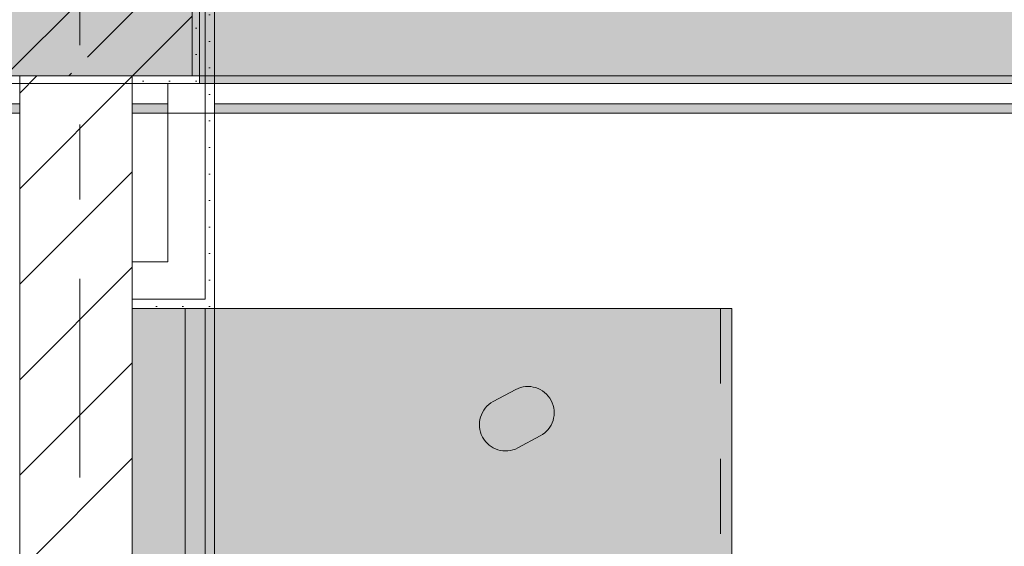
# Model space of a CAD drawing. Header units: metres. Extents: x -3.6 to 84.5, y -11 to 16.8.
# Tile 131 of 256: x 18.4 to 19.8, y 12.4 to 13.1. Entities that reach past the tile are written whole.
import ezdxf

# ---------------------------------------------------------------- set-up
doc = ezdxf.new("R2010")
doc.units = ezdxf.units.M
doc.header["$MEASUREMENT"] = 0
for name, pattern in [('Strichlinie doppelt', [0.546806, 0.264583, -0.105833, 0.070556, -0.105833]), ('Strichlinie eng', [0.115, 0.075, -0.04]), ('Wipeout_Contour', [1, 0, -1])]:
    doc.linetypes.add(name, pattern=pattern)
for name, color, linetype in [('451 - Universal.Achsen Raster', 7, 'Continuous'), ('605 - Struktur.Wand Innen', 7, 'Continuous'), ('607 - Struktur.Stütze', 7, 'Continuous'), ('608 - Struktur.Träger', 7, 'Continuous'), ('701 - Einrichtung.Möbel', 7, 'Continuous'), ('Neubau_606 - Struktur.Wand Innen Ausbau', 7, 'Continuous'), ('Neubau_653 - Abdeckung.TB Verkofferung', 7, 'Continuous')]:
    doc.layers.add(name, color=color, linetype=linetype)
pattern_1 = [(45, (0, 0), (-0.01767767, 0.01767767), [0, -0.025])]
pattern_2 = [(45, (0, 0), (-0.0848528, 0.0848528), []), (45, (-0.04243, 0.04243), (-0.0848528, 0.0848528), [0.09, -0.03])]

msp = doc.modelspace()

# ---------------------------------------------------------------- hatches: boundary and pattern name
at = {"layer": '607 - Struktur.Stütze', "linetype": 'Continuous', "lineweight": 0, "true_color": 0x000000}
h = msp.add_hatch(dxfattribs=at)
h.set_pattern_fill('Beton__Stahlbeton_0001', color=18, style=0, pattern_type=2)
h.set_pattern_definition(pattern_2)
h.paths.add_polyline_path([(18.38, 13), (18.68, 13), (18.68, 13.45), (18.38, 13.45)])
h = msp.add_hatch(dxfattribs=at)
h.set_pattern_fill('Gips_0001', color=18, style=0, pattern_type=2)
h.set_pattern_definition(pattern_1)
h.paths.add_polyline_path([(18.37, 13.445), (18.37, 12.99), (18.45, 12.99), (18.45, 13), (18.38, 13), (18.38, 13.445)])
h = msp.add_hatch(dxfattribs=at)
h.set_pattern_fill('Gips_0001', color=18, style=0, pattern_type=2)
h.set_pattern_definition(pattern_1)
h.paths.add_polyline_path([(18.68, 13), (18.6, 13), (18.6, 12.99), (18.69, 12.99), (18.69, 13.445), (18.68, 13.445)])
at = {"layer": '608 - Struktur.Träger', "linetype": 'Continuous', "lineweight": 0, "true_color": 0x000000}
h = msp.add_hatch(dxfattribs=at)
h.set_pattern_fill('Gips_0001', color=18, style=0, pattern_type=2)
h.set_pattern_definition(pattern_1)
h.paths.add_polyline_path([(21.97, 13), (18.69, 13), (18.69, 12.99), (21.97, 12.99)])
at = {"layer": '701 - Einrichtung.Möbel', "linetype": 'Continuous', "lineweight": 0, "true_color": 0x3a3a3a}
for points in [[(18.6, 10.69), (20.8, 10.69), (20.8, 11.49), (19.4, 11.49), (19.4, 12.69), (18.6, 12.69)], [(19.0966, 12.5741), (19.0816, 12.5661, 0.994302), (19.1144, 12.5043), (19.1444, 12.5203, 1), (19.1116, 12.5821)]]:
    msp.add_hatch(color=250, dxfattribs=at).paths.add_polyline_path(points)
at = {"layer": 'Neubau_606 - Struktur.Wand Innen Ausbau', "linetype": 'Continuous', "lineweight": 0, "true_color": 0x000000}
h = msp.add_hatch(dxfattribs=at)
h.set_pattern_fill('Gips_0001', color=18, style=0, pattern_type=2)
h.set_pattern_definition(pattern_1)
h.paths.add_polyline_path([(18.71, 12.7025), (18.71, 13.445), (18.6975, 13.445), (18.6975, 12.7025)])
h = msp.add_hatch(dxfattribs=at)
h.set_pattern_fill('Gips_0001', color=18, style=0, pattern_type=2)
h.set_pattern_definition(pattern_1)
h.paths.add_polyline_path([(18.6975, 12.69), (18.71, 12.69), (18.6975, 12.7025)])
h = msp.add_hatch(dxfattribs=at)
h.set_pattern_fill('Gips_0001', color=18, style=0, pattern_type=2)
h.set_pattern_definition(pattern_1)
h.paths.add_polyline_path([(18.6975, 12.7025), (18.71, 12.69), (18.71, 12.7025)])
at = {"layer": 'Neubau_653 - Abdeckung.TB Verkofferung', "linetype": 'Continuous', "lineweight": 0, "true_color": 0x000000}
h = msp.add_hatch(dxfattribs=at)
h.set_pattern_fill('Gips_0001', color=18, style=0, pattern_type=2)
h.set_pattern_definition(pattern_1)
h.paths.add_polyline_path([(15.11, 12.9505), (18.6475, 12.9505), (18.6475, 12.963), (15.11, 12.963)])
h = msp.add_hatch(dxfattribs=at)
h.set_pattern_fill('Gips_0001', color=18, style=0, pattern_type=2)
h.set_pattern_definition(pattern_1)
h.paths.add_polyline_path([(18.71, 12.9505), (22.2475, 12.9505), (22.2475, 12.963), (18.71, 12.963)])
h = msp.add_hatch(dxfattribs=at)
h.set_pattern_fill('Gips_0001', color=18, style=0, pattern_type=2)
h.set_pattern_definition(pattern_1)
h.paths.add_polyline_path([(18.71, 8.6495), (18.71, 12.69), (18.6975, 12.69), (18.6975, 8.6495)])

# ---------------------------------------------------------------- linework, layer by layer
at = {"layer": '607 - Struktur.Stütze', "color": 7, "linetype": 'Continuous', "lineweight": 13, "flags": 128}
msp.add_lwpolyline([(18.38, 13), (18.68, 13), (18.68, 13.45), (18.38, 13.45)], close=True, dxfattribs=at)
at = {"layer": '607 - Struktur.Stütze', "color": 7, "linetype": 'Continuous', "lineweight": 5, "flags": 128}
for points in [[(18.37, 13.445), (18.37, 12.99), (18.45, 12.99)], [(18.6, 12.99), (18.69, 12.99), (18.69, 13.445)]]:
    msp.add_lwpolyline(points, dxfattribs=at)
at = {"layer": '608 - Struktur.Träger', "color": 7, "linetype": 'Continuous', "lineweight": 5}
for p in [(18.69, 13), (21.97, 12.99)]:
    msp.add_line(p, (18.69, 12.99), dxfattribs=at)
at = {"layer": '701 - Einrichtung.Möbel', "color": 7, "linetype": 'Strichlinie eng', "lineweight": 5, "true_color": 0xebebeb}
msp.add_line((19.385, 12.69), (19.385, 12.29), dxfattribs=at)
at = {"layer": '701 - Einrichtung.Möbel', "color": 7, "linetype": 'Continuous', "lineweight": 5, "true_color": 0xebebeb, "flags": 128}
msp.add_lwpolyline([(18.6, 10.69), (18.6, 12.69), (19.4, 12.69), (19.4, 11.49), (20.8, 11.49), (20.8, 10.69)], close=True, dxfattribs=at)
msp.add_lwpolyline([(19.0966, 12.5741), (19.0816, 12.5661, 0.994302), (19.1144, 12.5043), (19.1444, 12.5203, 1), (19.1116, 12.5821)], format="xyb", close=True, dxfattribs=at)
at = {"layer": 'Neubau_606 - Struktur.Wand Innen Ausbau', "color": 1, "linetype": 'Continuous', "lineweight": 5}
for p, q in [((18.6975, 12.7525), (18.6975, 13.445)), ((18.6975, 12.7025), (18.6975, 12.7525)), ((18.6475, 12.7025), (18.6975, 12.7025)), ((18.6475, 12.7025), (18.6975, 12.7025))]:
    msp.add_line(p, q, dxfattribs=at)
at = {"layer": 'Neubau_606 - Struktur.Wand Innen Ausbau', "color": 1, "linetype": 'Continuous', "lineweight": 5, "flags": 128}
for points in [[(18.71, 12.69), (18.71, 13.445)], [(18.6475, 12.99), (18.6475, 12.7525)], [(18.71, 12.69), (18.6975, 12.69)]]:
    msp.add_lwpolyline(points, dxfattribs=at)
at = {"layer": 'Neubau_653 - Abdeckung.TB Verkofferung', "color": 1, "linetype": 'Continuous', "lineweight": 5}
for p, q in [((18.6475, 12.99), (15.11, 12.99)), ((22.2475, 12.99), (18.71, 12.99)), ((18.6475, 12.963), (15.11, 12.963)), ((22.2475, 12.963), (18.71, 12.963)), ((18.6475, 12.9505), (15.11, 12.9505)), ((21.885, 12.9505), (18.71, 12.9505)), ((18.6705, 12.69), (18.6705, 8.6495)), ((18.6975, 12.69), (18.6975, 8.6495)), ((18.71, 12.69), (18.71, 8.6495))]:
    msp.add_line(p, q, dxfattribs=at)
at = {"layer": 'Neubau_653 - Abdeckung.TB Verkofferung', "color": 1, "linetype": 'Continuous', "lineweight": 9}
for p, q in [((15.11, 12.9505), (21.885, 12.9505)), ((18.71, 8.6495), (18.71, 12.69))]:
    msp.add_line(p, q, dxfattribs=at)
at = {"layer": 'Neubau_653 - Abdeckung.TB Verkofferung', "color": 1, "linetype": 'Continuous', "lineweight": 5, "flags": 128}
for points in [[(18.6475, 12.99), (18.6475, 12.963), (18.6475, 12.9505)], [(18.71, 12.99), (18.71, 12.963), (18.71, 12.9505)], [(18.71, 12.69), (18.6975, 12.69), (18.6705, 12.69)]]:
    msp.add_lwpolyline(points, dxfattribs=at)

# ---------------------------------------------------------------- next in the draw order: wipeouts: each hides what was drawn before it
at = {"color": 254, "linetype": 'Wipeout_Contour', "lineweight": 0, "ltscale": 86.04235}
msp.add_wipeout([(18.6, 13), (18.45, 13), (18.45, 8.6), (18.6, 8.6)], dxfattribs=at).dxf.layer = '605 - Struktur.Wand Innen'

# ---------------------------------------------------------------- next in the draw order: hatches: boundary and pattern name
at = {"layer": '605 - Struktur.Wand Innen', "linetype": 'Continuous', "lineweight": 0, "true_color": 0x000000}
h = msp.add_hatch(dxfattribs=at)
h.set_pattern_fill('MW_Ziegel_0001', color=18, style=0, pattern_type=2)
h.set_pattern_definition([(45, (0, 0), (-0.0636396, 0.0636396), [])])
h.paths.add_polyline_path([(18.6, 13), (18.45, 13), (18.45, 8.6), (18.6, 8.6)])
at = {"layer": '608 - Struktur.Träger', "linetype": 'Continuous', "lineweight": 0, "true_color": 0x000000}
h = msp.add_hatch(dxfattribs=at)
h.set_pattern_fill('Beton__Stahlbeton_0001', color=18, style=0, pattern_type=2)
h.set_pattern_definition(pattern_2)
h.paths.add_polyline_path([(15.09, 13.3), (14.78, 13.3), (14.78, 13), (15.09, 13), (18.37, 13), (18.69, 13), (21.97, 13), (22.29, 13), (25.57, 13), (25.89, 13), (29.17, 13), (29.49, 13), (32.77, 13), (33.09, 13), (36.37, 13), (36.69, 13), (39.97, 13), (40.29, 13), (43.57, 13), (43.89, 13), (47.17, 13), (47.48, 13), (47.48, 13.3), (47.17, 13.3), (43.89, 13.3), (43.57, 13.3), (40.29, 13.3), (39.97, 13.3), (36.69, 13.3), (36.37, 13.3), (33.09, 13.3), (32.77, 13.3), (29.49, 13.3), (29.17, 13.3), (25.89, 13.3), (25.57, 13.3), (22.29, 13.3), (21.97, 13.3), (18.69, 13.3), (18.37, 13.3)])
at = {"layer": 'Neubau_606 - Struktur.Wand Innen Ausbau', "linetype": 'Continuous', "lineweight": 0, "true_color": 0x000000}
h = msp.add_hatch(dxfattribs=at)
h.set_pattern_fill('Gips_0001', color=18, style=0, pattern_type=2)
h.set_pattern_definition(pattern_1)
h.paths.add_polyline_path([(18.6975, 12.7025), (18.6, 12.7025), (18.6, 12.69), (18.6975, 12.69)])

# ---------------------------------------------------------------- next in the draw order: linework, layer by layer
at = {"layer": '451 - Universal.Achsen Raster', "color": 160, "linetype": 'Strichlinie doppelt', "lineweight": 9, "true_color": 0x3232ff}
msp.add_line((18.53, -10.585), (18.53, 16.355), dxfattribs=at)
at = {"layer": '605 - Struktur.Wand Innen', "color": 7, "linetype": 'Continuous', "lineweight": 18, "flags": 128}
for points in [[(18.45, 13), (18.45, 8.6)], [(18.6, 8.6), (18.6, 13)]]:
    msp.add_lwpolyline(points, dxfattribs=at)
at = {"layer": '608 - Struktur.Träger', "color": 7, "linetype": 'Continuous', "lineweight": 13}
msp.add_line((14.78, 12.99), (47.48, 12.99), dxfattribs=at)
at = {"layer": '608 - Struktur.Träger', "color": 7, "linetype": 'Continuous', "lineweight": 13, "flags": 128}
msp.add_lwpolyline([(47.48, 13), (47.17, 13), (43.89, 13), (43.57, 13), (40.29, 13), (39.97, 13), (36.69, 13), (36.37, 13), (33.09, 13), (32.77, 13), (29.49, 13), (29.17, 13), (25.89, 13), (25.57, 13), (22.29, 13), (21.97, 13), (18.69, 13), (18.37, 13), (15.09, 13), (14.78, 13)], dxfattribs=at)
at = {"layer": 'Neubau_606 - Struktur.Wand Innen Ausbau', "color": 1, "linetype": 'Continuous', "lineweight": 5}
msp.add_line((18.6, 12.7025), (18.6475, 12.7025), dxfattribs=at)
at = {"layer": 'Neubau_606 - Struktur.Wand Innen Ausbau', "color": 1, "linetype": 'Continuous', "lineweight": 5, "flags": 128}
for points in [[(18.6475, 12.7525), (18.6, 12.7525)], [(18.6, 12.7025), (18.6, 12.7525)], [(18.6, 12.69), (18.6, 12.7025)], [(18.6, 12.69), (18.6975, 12.69)]]:
    msp.add_lwpolyline(points, dxfattribs=at)
at = {"layer": 'Neubau_653 - Abdeckung.TB Verkofferung', "color": 1, "linetype": 'Continuous', "lineweight": 9}
for p in [(18.6, 8.6495), (18.71, 12.69)]:
    msp.add_line(p, (18.6, 12.69), dxfattribs=at)

doc.saveas('drawing.dxf')
